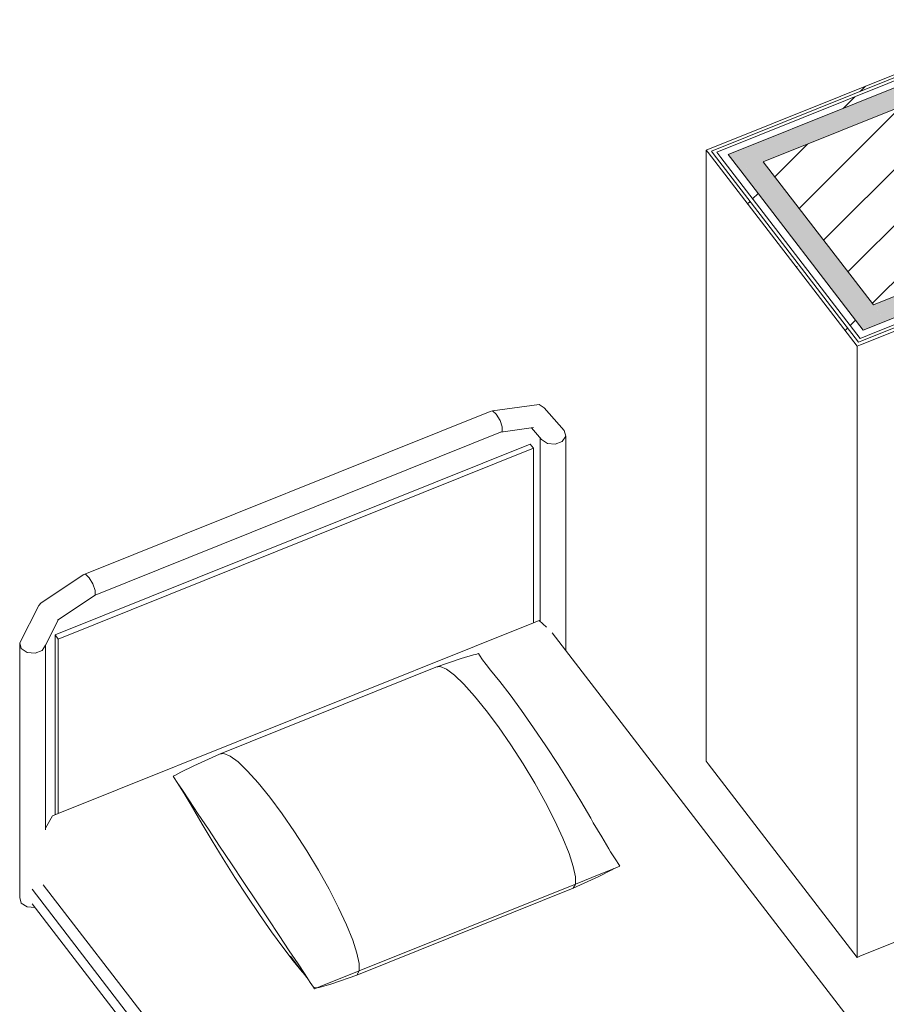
# Model space of a CAD drawing. Header units: millimetres. Extents: x -2220 to 52371, y -4077 to 6953.
# Tile 201 of 228: x 30080 to 31501, y -611 to 1004. Entities that reach past the tile are written whole.
import ezdxf

# ---------------------------------------------------------------- set-up
doc = ezdxf.new("R2010")
doc.units = ezdxf.units.MM
doc.header["$MEASUREMENT"] = 0
doc.linetypes.add('Wipeout_Contour', pattern=[1000, 0, -1000])
for name, color, linetype in [('10_ESTR_Pilars', 7, 'Continuous'), ('Nuevo_08_E_Envans secs', 7, 'Continuous'), ('Nuevo_09_EI_Mobiliari general', 7, 'Continuous')]:
    doc.layers.add(name, color=color, linetype=linetype)
for name, color, linetype, lineweight in [('10_ESTR_Pilars_Pluma_Nº__28', 7, 'Continuous', 20), ('10_ESTR_Pilars_Pluma_Nº__42', 8, 'Continuous', 25), ('Nuevo_08_E_Envans secs_Pluma_Nº__1', 7, 'Continuous', 5), ('Nuevo_08_E_Envans secs_Pluma_Nº__47', 7, 'Continuous', 20)]:
    doc.layers.add(name, color=color, linetype=linetype, lineweight=lineweight)
for name, color, linetype, lineweight, true_color in [('Nuevo_08_E_Envans secs_Pluma_Nº__102', 7, 'Continuous', 5, 0xcccccc), ('Nuevo_08_E_Envans secs_Pluma_Nº__171', 171, 'Continuous', 13, 0xaaaaff), ('Nuevo_08_E_Envans secs_Pluma_Nº__177', 7, 'Continuous', 15, 0xf7e046), ('Nuevo_09_EI_Mobiliari general_Pluma_Nº__82', 7, 'Continuous', 5, 0xaaaaaa)]:
    doc.layers.add(name, color=color, linetype=linetype, lineweight=lineweight, true_color=true_color)
pattern_1 = [(45, (42615.74, 4689.65), (-183.848, 183.848), [195, -65]), (45, (42615.74, 4873.5), (-183.848, 183.848), [195, -65])]

# ---------------------------------------------------------------- blocks, each defined once
blk = doc.blocks.new('Elem Sección_177_2', base_point=(42615.7, 4689.6))
at = {"color": 254, "linetype": 'Wipeout_Contour', "lineweight": 0, "ltscale": 126430.386656}
blk.add_wipeout([(31480.2, 536.4), (31897.6, 704.1), (31717.1, 938.5), (31299.7, 770.8)], dxfattribs=at).dxf.layer = '10_ESTR_Pilars'
at = {"layer": '10_ESTR_Pilars_Pluma_Nº__42', "linetype": 'Continuous', "lineweight": 25}
h = blk.add_hatch(dxfattribs=at)
h.set_pattern_fill('00_GCT_trama_45º_e1_400__06', color=8, style=0, pattern_type=2)
h.set_pattern_definition([(45, (42615.74, 4689.647), (-45.96194, 45.96194), [])])
h.paths.add_polyline_path([(31480.2, 536.4), (31897.6, 704.1), (31717.1, 938.5), (31299.7, 770.8)])
at = {"layer": '10_ESTR_Pilars_Pluma_Nº__28', "color": 7, "linetype": 'Continuous', "lineweight": 20}
for p, q in [((31717.1, 938.5), (31897.6, 704.1)), ((31299.7, 770.8), (31480.2, 536.4))]:
    blk.add_line(p, q, dxfattribs=at)
at = {"layer": '10_ESTR_Pilars_Pluma_Nº__28', "color": 7, "linetype": 'Continuous', "lineweight": 20, "flags": 128}
for points in [[(31717.1, 938.5), (31677.2, 922.5), (31299.7, 770.8)], [(31897.6, 704.1), (31857.7, 688), (31480.2, 536.4)]]:
    blk.add_lwpolyline(points, dxfattribs=at)
blk = doc.blocks.new('Elem Sección_209_2', base_point=(42615.7, 4689.6))
at = {"layer": 'Nuevo_09_EI_Mobiliari general_Pluma_Nº__82', "color": 253, "linetype": 'Continuous', "lineweight": 5, "true_color": 0xaaaaaa}
for p, q in [((30931.9, 372.9), (30855.7, 362.6)), ((30931.9, 372.9), (30940.5, 367.6)), ((30852, 361.5), (30184.2, 93.2)), ((30852, 361.5), (30855.7, 362.6)), ((30855.7, 362.6), (30861.8, 357)), ((30861.8, 357), (30867.9, 346.8)), ((30973.1, 330.2), (30940.5, 367.6)), ((30867.9, 346.8), (30871.6, 336)), ((30871.6, 328.6), (30203.8, 60.3)), ((30922.8, 335), (30869.4, 327.7)), ((30871.6, 336), (30871.6, 328.6)), ((30936, 315.2), (30919.3, 334.5)), ((30973.1, 330.2), (30975.6, 320.9)), ((30138.4, -5.2), (30917.5, 307.8)), ((30917.5, 307.8), (30922.6, 301.1)), ((30933.5, 17.2), (30933.5, 318.1)), ((30945.6, 308.8), (30936, 315.2)), ((30958.6, 307.7), (30945.6, 308.8)), ((30970.1, 312.3), (30958.6, 307.7)), ((30975.6, 320.9), (30970.1, 312.3)), ((30975.6, -30.5), (30975.6, 320.9)), ((30143.5, -11.9), (30922.6, 301.1)), ((30922.6, 301.1), (30922.6, 14.9)), ((30184.2, 93.2), (30114.6, 46.7)), ((30184.2, 93.2), (30187.9, 94.3)), ((30187.9, 94.3), (30194, 88.7)), ((30194, 88.7), (30200.1, 78.5)), ((30200.1, 78.5), (30203.8, 67.7)), ((30203.8, 67.7), (30203.8, 60.3)), ((30203.8, 60.3), (30142.3, 19.2)), ((30111.7, 43.4), (30080.2, -18.3)), ((30114.6, 46.7), (30111.7, 43.4)), ((30144, 20.4), (30122.3, -22)), ((30931.9, 18.6), (30922.6, 14.9)), ((30944.2, 7.8), (30931.9, 18.6)), ((30922.6, 14.9), (30143.5, -298.1)), ((30138.4, -300.2), (30138.4, -5.2)), ((30138.4, -5.2), (30143.5, -11.9)), ((30143.5, -298.1), (30143.5, -11.9)), ((31802.2, -1104.2), (30953.7, -1.9)), ((30080.2, -18.3), (30082.7, -27.6)), ((30080.2, -18.3), (30080.2, -435.6)), ((30082.7, -27.6), (30092.3, -34)), ((30105.3, -35.2), (30116.8, -30.6)), ((30116.8, -30.6), (30122.3, -22)), ((30122.3, -22), (30122.3, -324.6)), ((30092.3, -34), (30105.3, -35.2)), ((30762.9, -58.1), (30804.2, -43.7)), ((30804.2, -43.7), (30824.6, -37.6)), ((30824.6, -37.6), (30828.2, -37.1)), ((30828.2, -37.1), (30832.4, -35.4)), ((30834.2, -38.1), (30832.4, -35.4)), ((30839.4, -46), (30834.2, -38.1)), ((30845.1, -53.8), (30839.4, -46)), ((30762.9, -58.1), (30408.1, -200.6)), ((30769.9, -56.9), (30762.9, -58.1)), ((30780, -61.2), (30769.9, -56.9)), ((30793.1, -71), (30780, -61.2)), ((30852.4, -63.1), (30845.1, -53.8)), ((30867.4, -81.3), (30852.4, -63.1)), ((30808.7, -85.9), (30793.1, -71)), ((30826.3, -105.4), (30808.7, -85.9)), ((30884.4, -103.6), (30867.4, -81.3)), ((30845.4, -129), (30826.3, -105.4)), ((30903.2, -129.1), (30884.4, -103.6)), ((30865.4, -156), (30845.4, -129)), ((30922.9, -157.3), (30903.2, -129.1)), ((30885.7, -185.4), (30865.4, -156)), ((30943.2, -187.2), (30922.9, -157.3)), ((30905.7, -216.5), (30885.7, -185.4)), ((30963.3, -217.9), (30943.2, -187.2)), ((30408.1, -200.6), (30366, -219.7)), ((30415.1, -199.4), (30408.1, -200.6)), ((30425.3, -203.8), (30415.1, -199.4)), ((30438.3, -213.5), (30425.3, -203.8)), ((30366, -219.7), (30344.6, -230.4)), ((30453.9, -228.4), (30438.3, -213.5)), ((30924.8, -248.4), (30905.7, -216.5)), ((30982.6, -248.5), (30963.3, -217.9)), ((30335.7, -235), (30331.6, -236.7)), ((30333.3, -239.3), (30331.6, -236.7)), ((30338.6, -247.2), (30333.3, -239.3)), ((30344.6, -230.4), (30335.7, -235)), ((30471.5, -247.9), (30453.9, -228.4)), ((30350, -265.1), (30338.6, -247.2)), ((30347.1, -260), (30338.6, -247.2)), ((30490.6, -271.5), (30471.5, -247.9)), ((30942.4, -279.9), (30924.8, -248.4)), ((31000.5, -278), (30982.6, -248.5)), ((30358.7, -277.5), (30347.1, -260)), ((30361.2, -284.4), (30350, -265.1)), ((30510.6, -298.5), (30490.6, -271.5)), ((30373, -299), (30358.7, -277.5)), ((30379.5, -315.4), (30361.2, -284.4)), ((30957.9, -310.2), (30942.4, -279.9)), ((31016.6, -305.6), (31000.5, -278)), ((30134.2, -301.8), (30122.3, -321.9)), ((30143.5, -298.1), (30134.2, -301.8)), ((30389.6, -323.9), (30373, -299)), ((30530.9, -328), (30510.6, -298.5)), ((31016.6, -305.6), (31020.9, -313.4)), ((30395.6, -343), (30379.5, -315.4)), ((30971, -338.3), (30957.9, -310.2)), ((31034.9, -336.6), (31020.9, -313.4)), ((30407.9, -351.5), (30389.6, -323.9)), ((30550.9, -359.1), (30530.9, -328)), ((30981.1, -363.4), (30971, -338.3)), ((31046.1, -356), (31034.9, -336.6)), ((30413.6, -372.5), (30395.6, -343)), ((30427.5, -380.8), (30407.9, -351.5)), ((30570, -390.9), (30550.9, -359.1)), ((30988, -384.8), (30981.1, -363.4)), ((31046.1, -356), (31049, -361)), ((31057.6, -373.9), (31049, -361)), ((30432.9, -403.1), (30413.6, -372.5)), ((30447.6, -411.1), (30427.5, -380.8)), ((30991.6, -401.7), (30988, -384.8)), ((31054.2, -388.6), (31060.4, -386.1)), ((31062.8, -381.7), (31057.6, -373.9)), ((31060.4, -386.1), (31064.6, -384.4)), ((31064.6, -384.4), (31062.8, -381.7)), ((30453, -433.8), (30432.9, -403.1)), ((30587.6, -422.4), (30570, -390.9)), ((30988, -420.4), (31030.2, -401.3)), ((30991.5, -413.7), (31033.3, -397)), ((30991.5, -413.7), (30991.6, -401.7)), ((31030.2, -401.3), (31051.5, -390.6)), ((31033.3, -397), (31054.2, -388.6)), ((31051.5, -390.6), (31054.5, -388.4)), ((30832.1, -1341.3), (30118.9, -414.8)), ((30467.8, -441.4), (30447.6, -411.1)), ((30991.5, -413.7), (30636.8, -556.3)), ((30991.5, -413.7), (30988, -420.4)), ((30080.2, -435.6), (30082.7, -444.9)), ((30813.6, -1348.8), (30100.4, -422.3)), ((30473.2, -463.7), (30453, -433.8)), ((30603.1, -452.7), (30587.6, -422.4)), ((30988, -420.4), (30633.2, -563)), ((30082.7, -444.9), (30092.3, -451.4)), ((30092.3, -451.4), (30105.3, -452.5)), ((30799.5, -1354.4), (30100.4, -446.1)), ((30487.4, -470.8), (30467.8, -441.4)), ((30493, -491.9), (30473.2, -463.7)), ((30616.2, -480.8), (30603.1, -452.7)), ((30505.7, -498.4), (30487.4, -470.8)), ((30626.3, -506), (30616.2, -480.8)), ((30511.7, -517.5), (30493, -491.9)), ((30522.3, -523.3), (30505.7, -498.4)), ((30633.3, -527.3), (30626.3, -506)), ((30528.8, -539.7), (30511.7, -517.5)), ((30536.6, -544.8), (30522.3, -523.3)), ((30539.1, -551.8), (30524.5, -531.9)), ((30636.8, -544.3), (30633.3, -527.3)), ((30543.7, -557.9), (30528.8, -539.7)), ((30548.2, -562.2), (30536.6, -544.8)), ((30636.8, -556.3), (30636.8, -544.3)), ((30551.1, -567.3), (30539.1, -551.8)), ((30543.7, -557.9), (30539.1, -551.8)), ((30544.5, -558.7), (30543.7, -557.9)), ((30556.7, -575.1), (30548.2, -562.2)), ((30633.2, -563), (30591.9, -577.4)), ((30636.8, -556.3), (30595, -573)), ((30636.8, -556.3), (30633.2, -563)), ((30553.4, -570), (30551.1, -567.3)), ((30562, -583), (30556.7, -575.1)), ((30574.2, -581.4), (30567.9, -583.9)), ((30591.9, -577.4), (30571.5, -583.4)), ((30595, -573), (30574.2, -581.4)), ((30567.9, -583.9), (30562, -583)), ((30563.7, -585.6), (30562, -583)), ((30567.9, -583.9), (30563.7, -585.6)), ((30571.5, -583.4), (30568.9, -583.5))]:
    blk.add_line(p, q, dxfattribs=at)
blk = doc.blocks.new('*X349', base_point=(42615.7, 4689.6))
at = {"layer": 'Nuevo_08_E_Envans secs_Pluma_Nº__102', "linetype": 'Continuous', "lineweight": 5, "true_color": 0xcccccc}
blk.add_hatch(color=254, dxfattribs=at).paths.add_polyline_path([(31242, 782.7), (31262.6, 755.9), (31677.2, 922.5), (31656.6, 949.3)])
blk = doc.blocks.new('Elem Sección_260_2', base_point=(42615.7, 4689.6))
at = {"layer": 'Nuevo_08_E_Envans secs_Pluma_Nº__47', "color": 7, "linetype": 'Continuous', "lineweight": 20}
blk.add_line((31209, -216.4), (31205.9, -212.4), dxfattribs=at)
at = {"layer": 'Nuevo_08_E_Envans secs', "lineweight": 0}
blk.add_blockref('*X349', (42615.7, 4689.6), dxfattribs=at)
at = {"color": 254, "linetype": 'Wipeout_Contour', "lineweight": 0, "ltscale": 188862.156927}
blk.add_wipeout([(31656.6, 949.3), (31721.5, 975.4), (31714.8, 984.1), (31223.3, 786.6), (31230, 777.9), (31242, 782.7)], dxfattribs=at).dxf.layer = 'Nuevo_08_E_Envans secs'
at = {"layer": 'Nuevo_08_E_Envans secs_Pluma_Nº__177', "linetype": 'Continuous', "lineweight": 15, "true_color": 0xf7e046}
h = blk.add_hatch(dxfattribs=at)
h.set_pattern_fill('Panellat_HPL_0002', color=53, style=0, pattern_type=2)
h.set_pattern_definition(pattern_1)
h.paths.add_polyline_path([(31656.6, 949.3), (31721.5, 975.4), (31714.8, 984.1), (31223.3, 786.6), (31230, 777.9), (31242, 782.7)])
at = {"color": 254, "linetype": 'Wipeout_Contour', "lineweight": 0, "ltscale": 125946.222027}
blk.add_wipeout([(31741.4, 1000), (31738.3, 1004), (31205.9, 790.1), (31209, 786.1)], dxfattribs=at).dxf.layer = 'Nuevo_08_E_Envans secs'
at = {"layer": 'Nuevo_08_E_Envans secs_Pluma_Nº__171', "linetype": 'Continuous', "lineweight": 13, "true_color": 0xaaaaff}
h = blk.add_hatch(dxfattribs=at)
h.set_pattern_fill('Panellat_HPL_0002', color=161, style=0, pattern_type=2)
h.set_pattern_definition(pattern_1)
h.paths.add_polyline_path([(31741.4, 1000), (31738.3, 1004), (31205.9, 790.1), (31209, 786.1)])
at = {"layer": 'Nuevo_08_E_Envans secs_Pluma_Nº__1', "color": 7, "linetype": 'Continuous', "lineweight": 5}
for p, q in [((31738.3, 1004), (31205.9, 790.1)), ((31205.9, 790.1), (31209, 786.1))]:
    blk.add_line(p, q, dxfattribs=at)
at = {"layer": 'Nuevo_08_E_Envans secs_Pluma_Nº__1', "color": 7, "linetype": 'Continuous', "lineweight": 5, "flags": 128}
for points in [[(31741.4, 1000), (31735.8, 997.8), (31214.6, 788.4)], [(31738.9, 993.8), (31726.9, 988.9), (31714.8, 984.1), (31223.3, 786.6)], [(31721.5, 975.4), (31656.6, 949.3), (31242, 782.7)]]:
    blk.add_lwpolyline(points, dxfattribs=at)
at = {"layer": 'Nuevo_08_E_Envans secs_Pluma_Nº__47', "color": 7, "linetype": 'Continuous', "lineweight": 20}
blk.add_line((31205.9, -212.4), (31205.9, 790.1), dxfattribs=at)
blk = doc.blocks.new('*X351', base_point=(42615.7, 4689.6))
at = {"layer": 'Nuevo_08_E_Envans secs_Pluma_Nº__102', "linetype": 'Continuous', "lineweight": 5, "true_color": 0xcccccc}
blk.add_hatch(color=254, dxfattribs=at).paths.add_polyline_path([(31299.7, 770.8), (31262.6, 755.9), (31463.7, 494.7), (31500.8, 509.6)])
blk = doc.blocks.new('Elem Sección_261_2', base_point=(42615.7, 4689.6))
at = {"layer": 'Nuevo_08_E_Envans secs_Pluma_Nº__47', "color": 7, "linetype": 'Continuous', "lineweight": 20}
for p, q in [((31453.5, -534), (31209, -216.4)), ((31459, -531.7), (31453.5, -534))]:
    blk.add_line(p, q, dxfattribs=at)
at = {"layer": 'Nuevo_08_E_Envans secs', "lineweight": 0}
blk.add_blockref('*X351', (42615.7, 4689.6), dxfattribs=at)
at = {"color": 254, "linetype": 'Wipeout_Contour', "lineweight": 0, "ltscale": 188167.04787}
blk.add_wipeout([(31262.6, 755.9), (31242, 782.7), (31230, 777.9), (31458.4, 481.1), (31470.5, 486), (31463.7, 494.7)], dxfattribs=at).dxf.layer = 'Nuevo_08_E_Envans secs'
at = {"layer": 'Nuevo_08_E_Envans secs_Pluma_Nº__177', "linetype": 'Continuous', "lineweight": 15, "true_color": 0xf7e046}
h = blk.add_hatch(dxfattribs=at)
h.set_pattern_fill('Panellat_HPL_0002', color=53, style=0, pattern_type=2)
h.set_pattern_definition(pattern_1)
h.paths.add_polyline_path([(31262.6, 755.9), (31242, 782.7), (31230, 777.9), (31458.4, 481.1), (31470.5, 486), (31463.7, 494.7)])
at = {"color": 254, "linetype": 'Wipeout_Contour', "lineweight": 0, "ltscale": 125362.95994}
blk.add_wipeout([(31459, 470.8), (31214.6, 788.4), (31209, 786.1), (31453.5, 468.6)], dxfattribs=at).dxf.layer = 'Nuevo_08_E_Envans secs'
at = {"layer": 'Nuevo_08_E_Envans secs_Pluma_Nº__171', "linetype": 'Continuous', "lineweight": 13, "true_color": 0xaaaaff}
h = blk.add_hatch(dxfattribs=at)
h.set_pattern_fill('Panellat_HPL_0002', color=161, style=0, pattern_type=2)
h.set_pattern_definition(pattern_1)
h.paths.add_polyline_path([(31459, 470.8), (31214.6, 788.4), (31209, 786.1), (31453.5, 468.6)])
at = {"layer": 'Nuevo_08_E_Envans secs_Pluma_Nº__1', "color": 7, "linetype": 'Continuous', "lineweight": 5}
for p in [(31209, 786.1), (31459, 470.8)]:
    blk.add_line(p, (31453.5, 468.6), dxfattribs=at)
at = {"layer": 'Nuevo_08_E_Envans secs_Pluma_Nº__1', "color": 7, "linetype": 'Continuous', "lineweight": 5, "flags": 128}
for points in [[(31214.6, 788.4), (31217.7, 784.3), (31455.9, 474.9)], [(31223.3, 786.6), (31230, 777.9), (31458.4, 481.1)], [(31242, 782.7), (31262.6, 755.9), (31463.7, 494.7)]]:
    blk.add_lwpolyline(points, dxfattribs=at)
at = {"layer": 'Nuevo_08_E_Envans secs_Pluma_Nº__47', "color": 7, "linetype": 'Continuous', "lineweight": 20}
blk.add_line((31453.5, -534), (31453.5, 468.6), dxfattribs=at)
blk = doc.blocks.new('*X353', base_point=(42615.7, 4689.6))
at = {"layer": 'Nuevo_08_E_Envans secs_Pluma_Nº__102', "linetype": 'Continuous', "lineweight": 5, "true_color": 0xcccccc}
blk.add_hatch(color=254, dxfattribs=at).paths.add_polyline_path([(31480.2, 536.4), (31500.8, 509.6), (31854.2, 651.6), (31878.3, 661.2), (31857.7, 688)])
blk = doc.blocks.new('Elem Sección_262_2', base_point=(42615.7, 4689.6))
at = {"layer": 'Nuevo_08_E_Envans secs_Pluma_Nº__47', "color": 7, "linetype": 'Continuous', "lineweight": 20}
blk.add_line((31856, -372.2), (31459, -531.7), dxfattribs=at)
at = {"layer": 'Nuevo_08_E_Envans secs', "lineweight": 0}
blk.add_blockref('*X353', (42615.7, 4689.6), dxfattribs=at)
at = {"color": 254, "linetype": 'Wipeout_Contour', "lineweight": 0, "ltscale": 158175.520244}
blk.add_wipeout([(31500.8, 509.6), (31463.7, 494.7), (31470.5, 486), (31860.9, 642.8), (31854.2, 651.6)], dxfattribs=at).dxf.layer = 'Nuevo_08_E_Envans secs'
at = {"layer": 'Nuevo_08_E_Envans secs_Pluma_Nº__177', "linetype": 'Continuous', "lineweight": 15, "true_color": 0xf7e046}
h = blk.add_hatch(dxfattribs=at)
h.set_pattern_fill('Panellat_HPL_0002', color=53, style=0, pattern_type=2)
h.set_pattern_definition(pattern_1)
h.paths.add_polyline_path([(31500.8, 509.6), (31463.7, 494.7), (31470.5, 486), (31860.9, 642.8), (31854.2, 651.6)])
at = {"color": 254, "linetype": 'Wipeout_Contour', "lineweight": 0, "ltscale": 126643.486013}
blk.add_wipeout([(31856, 630.3), (31852.9, 634.4), (31455.9, 474.9), (31459, 470.8)], dxfattribs=at).dxf.layer = 'Nuevo_08_E_Envans secs'
at = {"layer": 'Nuevo_08_E_Envans secs_Pluma_Nº__171', "linetype": 'Continuous', "lineweight": 13, "true_color": 0xaaaaff}
h = blk.add_hatch(dxfattribs=at)
h.set_pattern_fill('Panellat_HPL_0002', color=161, style=0, pattern_type=2)
h.set_pattern_definition(pattern_1)
h.paths.add_polyline_path([(31856, 630.3), (31852.9, 634.4), (31455.9, 474.9), (31459, 470.8)])
at = {"layer": 'Nuevo_08_E_Envans secs_Pluma_Nº__1', "color": 7, "linetype": 'Continuous', "lineweight": 5}
blk.add_line((31856, 630.3), (31459, 470.8), dxfattribs=at)
at = {"layer": 'Nuevo_08_E_Envans secs_Pluma_Nº__1', "color": 7, "linetype": 'Continuous', "lineweight": 5, "flags": 128}
for points in [[(31878.3, 661.2), (31866.3, 656.4), (31854.2, 651.6), (31500.8, 509.6), (31463.7, 494.7)], [(31858.5, 636.6), (31852.9, 634.4), (31461.5, 477.1), (31455.9, 474.9)], [(31860.9, 642.8), (31855.4, 640.6), (31470.5, 486), (31458.4, 481.1)]]:
    blk.add_lwpolyline(points, dxfattribs=at)
at = {"layer": 'Nuevo_08_E_Envans secs_Pluma_Nº__47', "color": 7, "linetype": 'Continuous', "lineweight": 20}
blk.add_line((31856, -372.2), (31856, 630.3), dxfattribs=at)

msp = doc.modelspace()

# ---------------------------------------------------------------- block references
at = {"layer": '10_ESTR_Pilars', "lineweight": 0}
msp.add_blockref('Elem Sección_177_2', (42615.7, 4689.6), dxfattribs=at)
at = {"layer": 'Nuevo_09_EI_Mobiliari general', "lineweight": 0}
msp.add_blockref('Elem Sección_209_2', (42615.7, 4689.6), dxfattribs=at)

# ---------------------------------------------------------------- next in the draw order: block references
at = {"layer": 'Nuevo_08_E_Envans secs', "lineweight": 0}
msp.add_blockref('Elem Sección_260_2', (42615.7, 4689.6), dxfattribs=at)

# ---------------------------------------------------------------- next in the draw order: block references
msp.add_blockref('Elem Sección_261_2', (42615.7, 4689.6), dxfattribs=at)

# ---------------------------------------------------------------- next in the draw order: block references
msp.add_blockref('Elem Sección_262_2', (42615.7, 4689.6), dxfattribs=at)

doc.saveas('drawing.dxf')
